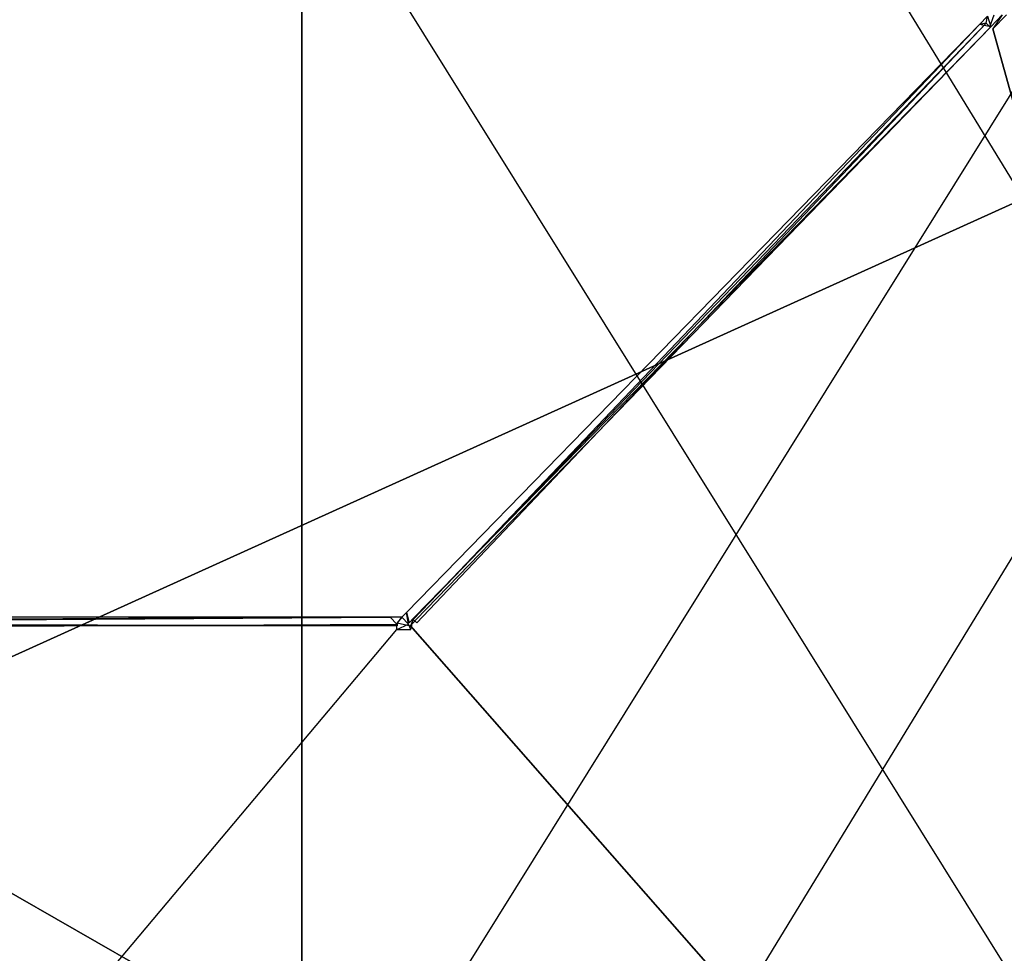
# Model space of a CAD drawing. Extents: x 0 to 1.6, y -0.5 to 0.
# Tile 104 of 188: x 0.9 to 1.05, y -0.36 to -0.22. Entities that reach past the tile are written whole.
import ezdxf

# ---------------------------------------------------------------- set-up
doc = ezdxf.new("R2010")
doc.units = 0
for name, color, linetype in [('L18_DRAWERBOXO_1___REPLACEMTFOR', 7, 'CONTINUOUS'), ('L32_DRAWERBOXU_3___REPLACEMTFOR', 7, 'CONTINUOUS'), ('L50_ABDECKPL_0___REPLACEMTFOREM', 7, 'CONTINUOUS'), ('L51_KORPUS1_0', 7, 'CONTINUOUS'), ('L64_KORPUS2_5___REPLACEMTFOREMP', 7, 'CONTINUOUS')]:
    doc.layers.add(name, color=color, linetype=linetype)

msp = doc.modelspace()

# ---------------------------------------------------------------- linework, layer by layer
at = {"layer": 'L18_DRAWERBOXO_1___REPLACEMTFOR', "color": 250}
for points, invisible_edges in [([(0.894638, -0.113854, 0.377864), (1.124055, -0.481792, 0.377864), (0.894638, -0.481792, 0.377864), (0.894638, -0.113854, 0.377864)], 13), ([(1.124055, -0.481792, 0.377864), (0.894638, -0.113854, 0.377864), (1.124055, -0.113854, 0.377864), (1.124055, -0.481792, 0.377864)], 14), ([(0.894638, -0.481792, 0.393853), (1.124055, -0.113854, 0.393853), (0.894638, -0.113854, 0.393853), (0.894638, -0.481792, 0.393853)], 13), ([(1.124055, -0.113854, 0.393853), (0.894638, -0.481792, 0.393853), (1.124055, -0.481792, 0.393853), (1.124055, -0.113854, 0.393853)], 14)]:
    msp.add_3dface(points, dxfattribs=dict(at, invisible_edges=invisible_edges))
at = {"layer": 'L32_DRAWERBOXU_3___REPLACEMTFOR', "color": 250}
for points, invisible_edges in [([(1.1263, -0.481792, 0.115482), (0.483985, -0.113854, 0.115482), (0.483985, -0.481792, 0.115482), (1.1263, -0.481792, 0.115482)], 13), ([(0.483985, -0.113854, 0.115482), (1.1263, -0.481792, 0.115482), (1.1263, -0.113854, 0.115482), (0.483985, -0.113854, 0.115482)], 14), ([(0.483985, -0.113855, 0.099493), (1.1263, -0.481792, 0.099493), (0.483985, -0.481792, 0.099493), (0.483985, -0.113855, 0.099493)], 13), ([(1.1263, -0.481792, 0.099493), (0.483985, -0.113855, 0.099493), (1.1263, -0.113855, 0.099493), (1.1263, -0.481792, 0.099493)], 14)]:
    msp.add_3dface(points, dxfattribs=dict(at, invisible_edges=invisible_edges))
at = {"layer": 'L50_ABDECKPL_0___REPLACEMTFOREM', "color": 39}
for points, invisible_edges in [([(1.127442, -0.500408, 0.590716), (1.049418, -0.219339, 0.590716), (1.127442, -0.003148, 0.590716), (1.127442, -0.500408, 0.590716)], 15), ([(1.047822, -0.221151, 0.602705), (1.047342, -0.21954, 0.601706), (1.046137, -0.220786, 0.601706), (1.047822, -0.221151, 0.602705)], 13), ([(1.047342, -0.21954, 0.591715), (1.047137, -0.22058, 0.590716), (1.046137, -0.220786, 0.591715), (1.047342, -0.21954, 0.591715)], 13), ([(1.046137, -0.220786, 0.601706), (1.047342, -0.21954, 0.601252), (1.046137, -0.220786, 0.601252), (1.046137, -0.220786, 0.601706)], 13), ([(1.047342, -0.21954, 0.601252), (1.046137, -0.220786, 0.601706), (1.047342, -0.21954, 0.601706), (1.047342, -0.21954, 0.601252)], 14), ([(1.046137, -0.220786, 0.592169), (1.047342, -0.21954, 0.591715), (1.046137, -0.220786, 0.591715), (1.046137, -0.220786, 0.592169)], 13), ([(1.047342, -0.21954, 0.591715), (1.046137, -0.220786, 0.592169), (1.047342, -0.21954, 0.592169), (1.047342, -0.21954, 0.591715)], 14), ([(1.046137, -0.220786, 0.601252), (1.047342, -0.21954, 0.592169), (1.046137, -0.220786, 0.592169), (1.046137, -0.220786, 0.601252)], 13), ([(1.047342, -0.21954, 0.592169), (1.046137, -0.220786, 0.601252), (1.047342, -0.21954, 0.601252), (1.047342, -0.21954, 0.592169)], 14), ([(1.047137, -0.22058, 0.590716), (1.047342, -0.21954, 0.591715), (1.048342, -0.219331, 0.590716), (1.047137, -0.22058, 0.590716)], 14), ([(1.048342, -0.219331, 0.590716), (1.047698, -0.221121, 0.590716), (1.047137, -0.22058, 0.590716), (1.048342, -0.219331, 0.590716)], 13), ([(1.047342, -0.21954, 0.601706), (1.047822, -0.221151, 0.602705), (1.049571, -0.21934, 0.602705), (1.047342, -0.21954, 0.601706)], 14), ([(1.047698, -0.221121, 0.590716), (1.048342, -0.219331, 0.590716), (1.049418, -0.219339, 0.590716), (1.047698, -0.221121, 0.590716)], 14), ([(1.127442, -0.500408, 0.590716), (1.047698, -0.221121, 0.590716), (1.049418, -0.219339, 0.590716), (1.127442, -0.500408, 0.590716)], 15), ([(1.048147, -0.221467, 0.602705), (1.049571, -0.21934, 0.602705), (1.047822, -0.221151, 0.602705), (1.048147, -0.221467, 0.602705)], 13), ([(1.049571, -0.21934, 0.602705), (1.048147, -0.221467, 0.602705), (1.050195, -0.219344, 0.602705), (1.049571, -0.21934, 0.602705)], 14), ([(1.048147, -0.221467, 0.602705), (1.125481, -0.49991, 0.602705), (1.050195, -0.219344, 0.602705), (1.048147, -0.221467, 0.602705)], 10), ([(1.046137, -0.220786, 0.591715), (0.960551, -0.310698, 0.590716), (0.959556, -0.309654, 0.591715), (1.046137, -0.220786, 0.591715)], 14), ([(1.046137, -0.220786, 0.601706), (0.959556, -0.309654, 0.601706), (0.960648, -0.310473, 0.602705), (1.046137, -0.220786, 0.601706)], 14), ([(0.959556, -0.309654, 0.601706), (1.046137, -0.220786, 0.601252), (0.959556, -0.309654, 0.601252), (0.959556, -0.309654, 0.601706)], 13), ([(1.046137, -0.220786, 0.601252), (0.959556, -0.309654, 0.601706), (1.046137, -0.220786, 0.601706), (1.046137, -0.220786, 0.601252)], 14), ([(0.959556, -0.309654, 0.592169), (1.046137, -0.220786, 0.591715), (0.959556, -0.309654, 0.591715), (0.959556, -0.309654, 0.592169)], 13), ([(1.046137, -0.220786, 0.591715), (0.959556, -0.309654, 0.592169), (1.046137, -0.220786, 0.592169), (1.046137, -0.220786, 0.591715)], 14), ([(0.959556, -0.309654, 0.601252), (1.046137, -0.220786, 0.592169), (0.959556, -0.309654, 0.592169), (0.959556, -0.309654, 0.601252)], 13), ([(1.046137, -0.220786, 0.592169), (0.959556, -0.309654, 0.601252), (1.046137, -0.220786, 0.601252), (1.046137, -0.220786, 0.592169)], 14), ([(1.047137, -0.22058, 0.590716), (0.960551, -0.310698, 0.590716), (1.046137, -0.220786, 0.591715), (1.047137, -0.22058, 0.590716)], 14), ([(1.047137, -0.22058, 0.590716), (0.961113, -0.311238, 0.590716), (0.960551, -0.310698, 0.590716), (1.047137, -0.22058, 0.590716)], 13), ([(1.047822, -0.221151, 0.602705), (1.046137, -0.220786, 0.601706), (0.960648, -0.310473, 0.602705), (1.047822, -0.221151, 0.602705)], 14), ([(0.960972, -0.310789, 0.602705), (1.047822, -0.221151, 0.602705), (0.960648, -0.310473, 0.602705), (0.960972, -0.310789, 0.602705)], 13), ([(1.047822, -0.221151, 0.602705), (0.960972, -0.310789, 0.602705), (1.048147, -0.221467, 0.602705), (1.047822, -0.221151, 0.602705)], 14), ([(0.960972, -0.310789, 0.602705), (1.125481, -0.49991, 0.602705), (1.048147, -0.221467, 0.602705), (0.960972, -0.310789, 0.602705)], 13), ([(0.961113, -0.311238, 0.590716), (1.047137, -0.22058, 0.590716), (1.047698, -0.221121, 0.590716), (0.961113, -0.311238, 0.590716)], 14), ([(1.127442, -0.500408, 0.590716), (0.961113, -0.311238, 0.590716), (1.047698, -0.221121, 0.590716), (1.127442, -0.500408, 0.590716)], 15), ([(0.957077, -0.310379, 0.591715), (0.8, -0.311433, 0.590716), (0.8, -0.310379, 0.591715), (0.957077, -0.310379, 0.591715)], 13), ([(0.8, -0.311433, 0.590716), (0.957077, -0.310379, 0.591715), (0.95806, -0.311433, 0.590716), (0.8, -0.311433, 0.590716)], 14), ([(0.8, -0.310379, 0.601706), (0.957077, -0.310379, 0.601252), (0.8, -0.310379, 0.601252), (0.8, -0.310379, 0.601706)], 13), ([(0.957077, -0.310379, 0.601252), (0.8, -0.310379, 0.601706), (0.957077, -0.310379, 0.601706), (0.957077, -0.310379, 0.601252)], 14), ([(0.8, -0.311202, 0.602705), (0.957077, -0.310379, 0.601706), (0.8, -0.310379, 0.601706), (0.8, -0.311202, 0.602705)], 13), ([(0.957077, -0.310379, 0.601706), (0.8, -0.311202, 0.602705), (0.958152, -0.311202, 0.602705), (0.957077, -0.310379, 0.601706)], 14), ([(0.8, -0.310379, 0.592169), (0.957077, -0.310379, 0.591715), (0.8, -0.310379, 0.591715), (0.8, -0.310379, 0.592169)], 13), ([(0.957077, -0.310379, 0.591715), (0.8, -0.310379, 0.592169), (0.957077, -0.310379, 0.592169), (0.957077, -0.310379, 0.591715)], 14), ([(0.8, -0.310379, 0.601252), (0.957077, -0.310379, 0.592169), (0.8, -0.310379, 0.592169), (0.8, -0.310379, 0.601252)], 13), ([(0.957077, -0.310379, 0.592169), (0.8, -0.310379, 0.601252), (0.957077, -0.310379, 0.601252), (0.957077, -0.310379, 0.592169)], 14), ([(0.95885, -0.310379, 0.591715), (0.95806, -0.311433, 0.590716), (0.957077, -0.310379, 0.591715), (0.95885, -0.310379, 0.591715)], 13), ([(0.957077, -0.310379, 0.601706), (0.95885, -0.310379, 0.601252), (0.957077, -0.310379, 0.601252), (0.957077, -0.310379, 0.601706)], 13), ([(0.95885, -0.310379, 0.601252), (0.957077, -0.310379, 0.601706), (0.95885, -0.310379, 0.601706), (0.95885, -0.310379, 0.601252)], 14), ([(0.958152, -0.311202, 0.602705), (0.95885, -0.310379, 0.601706), (0.957077, -0.310379, 0.601706), (0.958152, -0.311202, 0.602705)], 13), ([(0.957077, -0.310379, 0.592169), (0.95885, -0.310379, 0.591715), (0.957077, -0.310379, 0.591715), (0.957077, -0.310379, 0.592169)], 13), ([(0.95885, -0.310379, 0.591715), (0.957077, -0.310379, 0.592169), (0.95885, -0.310379, 0.592169), (0.95885, -0.310379, 0.591715)], 14), ([(0.957077, -0.310379, 0.601252), (0.95885, -0.310379, 0.592169), (0.957077, -0.310379, 0.592169), (0.957077, -0.310379, 0.601252)], 13), ([(0.95885, -0.310379, 0.592169), (0.957077, -0.310379, 0.601252), (0.95885, -0.310379, 0.601252), (0.95885, -0.310379, 0.592169)], 14), ([(0.95806, -0.311433, 0.590716), (0.95885, -0.310379, 0.591715), (0.959844, -0.311433, 0.590716), (0.95806, -0.311433, 0.590716)], 14), ([(0.95885, -0.310379, 0.601706), (0.958152, -0.311202, 0.602705), (0.959937, -0.311202, 0.602705), (0.95885, -0.310379, 0.601706)], 14), ([(0.95885, -0.310379, 0.601706), (0.959556, -0.309654, 0.601252), (0.95885, -0.310379, 0.601252), (0.95885, -0.310379, 0.601706)], 13), ([(0.959556, -0.309654, 0.601252), (0.95885, -0.310379, 0.601706), (0.959556, -0.309654, 0.601706), (0.959556, -0.309654, 0.601252)], 14), ([(0.959937, -0.311202, 0.602705), (0.959556, -0.309654, 0.601706), (0.95885, -0.310379, 0.601706), (0.959937, -0.311202, 0.602705)], 13), ([(0.959556, -0.309654, 0.591715), (0.959844, -0.311433, 0.590716), (0.95885, -0.310379, 0.591715), (0.959556, -0.309654, 0.591715)], 13), ([(0.95885, -0.310379, 0.592169), (0.959556, -0.309654, 0.591715), (0.95885, -0.310379, 0.591715), (0.95885, -0.310379, 0.592169)], 13), ([(0.959556, -0.309654, 0.591715), (0.95885, -0.310379, 0.592169), (0.959556, -0.309654, 0.592169), (0.959556, -0.309654, 0.591715)], 14), ([(0.95885, -0.310379, 0.601252), (0.959556, -0.309654, 0.592169), (0.95885, -0.310379, 0.592169), (0.95885, -0.310379, 0.601252)], 13), ([(0.959556, -0.309654, 0.592169), (0.95885, -0.310379, 0.601252), (0.959556, -0.309654, 0.601252), (0.959556, -0.309654, 0.592169)], 14), ([(0.959556, -0.309654, 0.601706), (0.959937, -0.311202, 0.602705), (0.960648, -0.310473, 0.602705), (0.959556, -0.309654, 0.601706)], 14), ([(0.959844, -0.311433, 0.590716), (0.959556, -0.309654, 0.591715), (0.960551, -0.310698, 0.590716), (0.959844, -0.311433, 0.590716)], 14), ([(0.960551, -0.310698, 0.590716), (0.960176, -0.312213, 0.590716), (0.959844, -0.311433, 0.590716), (0.960551, -0.310698, 0.590716)], 13), ([(0.960128, -0.311654, 0.602705), (0.960648, -0.310473, 0.602705), (0.959937, -0.311202, 0.602705), (0.960128, -0.311654, 0.602705)], 13), ([(0.960648, -0.310473, 0.602705), (0.960128, -0.311654, 0.602705), (0.960972, -0.310789, 0.602705), (0.960648, -0.310473, 0.602705)], 14), ([(0.960128, -0.311654, 0.602705), (1.125481, -0.49991, 0.602705), (0.960972, -0.310789, 0.602705), (0.960128, -0.311654, 0.602705)], 10), ([(0.960176, -0.312213, 0.590716), (0.960551, -0.310698, 0.590716), (0.961113, -0.311238, 0.590716), (0.960176, -0.312213, 0.590716)], 14), ([(0.958152, -0.311654, 0.602705), (0.8, -0.311202, 0.602705), (0.8, -0.311654, 0.602705), (0.958152, -0.311654, 0.602705)], 13), ([(0.8, -0.311202, 0.602705), (0.958152, -0.311654, 0.602705), (0.958152, -0.311202, 0.602705), (0.8, -0.311202, 0.602705)], 14), ([(0.95806, -0.311433, 0.590716), (0.8, -0.312213, 0.590716), (0.8, -0.311433, 0.590716), (0.95806, -0.311433, 0.590716)], 13), ([(0.8, -0.312213, 0.590716), (0.95806, -0.311433, 0.590716), (0.95806, -0.312213, 0.590716), (0.8, -0.312213, 0.590716)], 14), ([(1.125481, -0.49991, 0.602705), (0.8, -0.311654, 0.602705), (0.8, -0.49991, 0.602705), (1.125481, -0.49991, 0.602705)], 13), ([(0.8, -0.311654, 0.602705), (1.125481, -0.49991, 0.602705), (0.958152, -0.311654, 0.602705), (0.8, -0.311654, 0.602705)], 10), ([(0.95806, -0.312213, 0.590716), (0.8, -0.500408, 0.590716), (0.8, -0.312213, 0.590716), (0.95806, -0.312213, 0.590716)], 13), ([(0.8, -0.500408, 0.590716), (0.95806, -0.312213, 0.590716), (1.127442, -0.500408, 0.590716), (0.8, -0.500408, 0.590716)], 10), ([(0.959844, -0.311433, 0.590716), (0.95806, -0.312213, 0.590716), (0.95806, -0.311433, 0.590716), (0.959844, -0.311433, 0.590716)], 13), ([(0.95806, -0.312213, 0.590716), (0.959844, -0.311433, 0.590716), (0.960176, -0.312213, 0.590716), (0.95806, -0.312213, 0.590716)], 14), ([(1.127442, -0.500408, 0.590716), (0.95806, -0.312213, 0.590716), (0.960176, -0.312213, 0.590716), (1.127442, -0.500408, 0.590716)], 13), ([(0.960128, -0.311654, 0.602705), (0.958152, -0.311202, 0.602705), (0.958152, -0.311654, 0.602705), (0.960128, -0.311654, 0.602705)], 13), ([(0.958152, -0.311202, 0.602705), (0.960128, -0.311654, 0.602705), (0.959937, -0.311202, 0.602705), (0.958152, -0.311202, 0.602705)], 14), ([(0.958152, -0.311654, 0.602705), (1.125481, -0.49991, 0.602705), (0.960128, -0.311654, 0.602705), (0.958152, -0.311654, 0.602705)], 13), ([(1.127442, -0.500408, 0.590716), (0.960176, -0.312213, 0.590716), (0.961113, -0.311238, 0.590716), (1.127442, -0.500408, 0.590716)], 15)]:
    msp.add_3dface(points, dxfattribs=dict(at, invisible_edges=invisible_edges))
at = {"layer": 'L51_KORPUS1_0', "color": 8}
for points, invisible_edges in [([(1.597088, -0.000594), (0.5, -0.497406), (0.5, -0.000594), (1.597088, -0.000594)], 13), ([(0.5, -0.497406), (1.597088, -0.000594), (1.597091, -0.497406), (0.5, -0.497406)], 10), ([(0.5, -0.497404, 0.00769), (1.597088, -0.000596, 0.00769), (0.5, -0.000596, 0.00769), (0.5, -0.497404, 0.00769)], 13), ([(1.597088, -0.000596, 0.00769), (0.5, -0.497404, 0.00769), (1.597091, -0.497404, 0.00769), (1.597088, -0.000596, 0.00769)], 10)]:
    msp.add_3dface(points, dxfattribs=dict(at, invisible_edges=invisible_edges))
at = {"layer": 'L64_KORPUS2_5___REPLACEMTFOREMP', "color": 250}
for points, invisible_edges in [([(0.943741, -0.068445, 0.006866), (0.412383, -0.477287, 0.006866), (0.412383, -0.068445, 0.006866), (0.943741, -0.068445, 0.006866)], 13), ([(0.412383, -0.477287, 0.006866), (0.943741, -0.068445, 0.006866), (0.943741, -0.477287, 0.006866), (0.412383, -0.477287, 0.006866)], 14), ([(0.943741, -0.477287, 0.024322), (0.412383, -0.068445, 0.024322), (0.412383, -0.477287, 0.024322), (0.943741, -0.477287, 0.024322)], 13), ([(0.412383, -0.068445, 0.024322), (0.943741, -0.477287, 0.024322), (0.943741, -0.068445, 0.024322), (0.412383, -0.068445, 0.024322)], 14), ([(1.193099, -0.068445, 0.006866), (0.943741, -0.477287, 0.006866), (0.943741, -0.068445, 0.006866), (1.193099, -0.068445, 0.006866)], 13), ([(0.943741, -0.477287, 0.006866), (1.193099, -0.068445, 0.006866), (1.193099, -0.477287, 0.006866), (0.943741, -0.477287, 0.006866)], 14), ([(1.193099, -0.477287, 0.024322), (0.943741, -0.068445, 0.024322), (0.943741, -0.477287, 0.024322), (1.193099, -0.477287, 0.024322)], 13), ([(0.943741, -0.068445, 0.024322), (1.193099, -0.477287, 0.024322), (1.193099, -0.068445, 0.024322), (0.943741, -0.068445, 0.024322)], 14)]:
    msp.add_3dface(points, dxfattribs=dict(at, invisible_edges=invisible_edges))

doc.saveas('drawing.dxf')
